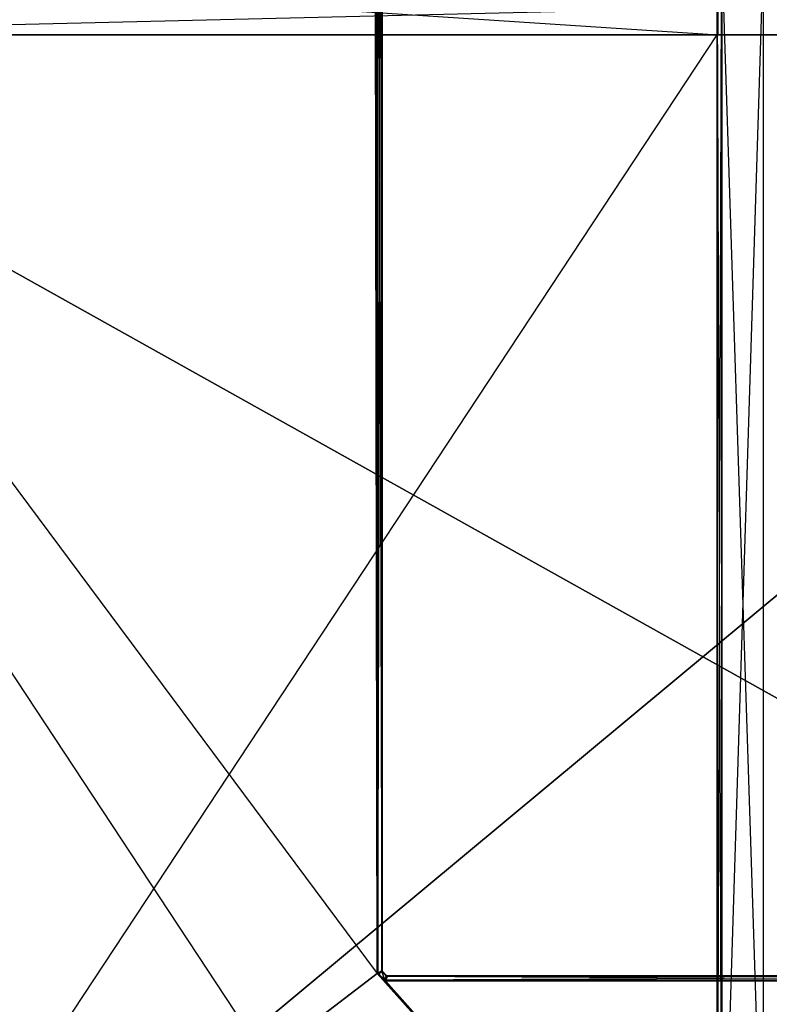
# Model space of a CAD drawing. Extents: x 0 to 0.8, y -0.501 to 0.
# Tile 43 of 111: x 0.161 to 0.323, y -0.326 to -0.114. Entities that reach past the tile are written whole.
import ezdxf

# ---------------------------------------------------------------- set-up
doc = ezdxf.new("R2010")
doc.units = 0
for name, color, linetype in [('L10_DRAWERBOXO_6___REPLACEMTFOR', 7, 'CONTINUOUS'), ('L14_DRAWERBOXO_2___REPLACEMTFOR', 7, 'CONTINUOUS'), ('L23_DRAWERBOXU_3___REPLACEMTFOR', 7, 'CONTINUOUS'), ('L24_DRAWERBOXU_2___REPLACEMTFOR', 7, 'CONTINUOUS'), ('L30_KORPUS2_5___REPLACEMTFOREMP', 7, 'CONTINUOUS'), ('L39_KORPUS1_0___REPLACEMTFOREMP', 7, 'CONTINUOUS'), ('L3_ABDECKPL_0___REPLACEMTFOREMP', 7, 'CONTINUOUS'), ('L8_DRAWERBOXO_8___REPLACEMTFORE', 7, 'CONTINUOUS')]:
    doc.layers.add(name, color=color, linetype=linetype)

msp = doc.modelspace()

# ---------------------------------------------------------------- linework, layer by layer
at = {"layer": 'L10_DRAWERBOXO_6___REPLACEMTFOR', "color": 250}
for points, invisible_edges in [([(0.311742, -0.11701, 0.462567), (0.068985, -0.101038, 0.462567), (0.068985, -0.11701, 0.462567), (0.311742, -0.11701, 0.462567)], 13), ([(0.068985, -0.101038, 0.462567), (0.311742, -0.11701, 0.462567), (0.311742, -0.101038, 0.462567), (0.068985, -0.101038, 0.462567)], 14), ([(0.311742, -0.101038, 0.378577), (0.068985, -0.11701, 0.378577), (0.068985, -0.101038, 0.378577), (0.311742, -0.101038, 0.378577)], 13), ([(0.068985, -0.11701, 0.378577), (0.311742, -0.101038, 0.378577), (0.311742, -0.11701, 0.378577), (0.068985, -0.11701, 0.378577)], 14), ([(0.311742, -0.101038, 0.378577), (0.311742, -0.11701, 0.462567), (0.311742, -0.11701, 0.378577), (0.311742, -0.101038, 0.378577)], 13), ([(0.311742, -0.11701, 0.462567), (0.311742, -0.101038, 0.378577), (0.311742, -0.101038, 0.462567), (0.311742, -0.11701, 0.462567)], 14), ([(0.311742, -0.11701, 0.462567), (0.068985, -0.11701, 0.378577), (0.311742, -0.11701, 0.378577), (0.311742, -0.11701, 0.462567)], 13), ([(0.068985, -0.11701, 0.378577), (0.311742, -0.11701, 0.462567), (0.068985, -0.11701, 0.462567), (0.068985, -0.11701, 0.378577)], 14)]:
    msp.add_3dface(points, dxfattribs=dict(at, invisible_edges=invisible_edges))
at = {"layer": 'L14_DRAWERBOXO_2___REPLACEMTFOR', "color": 250}
for points, invisible_edges in [([(0.311531, -0.117001, 0.378577), (0.068985, -0.484537, 0.378577), (0.068985, -0.117001, 0.378577), (0.311531, -0.117001, 0.378577)], 13), ([(0.068985, -0.484537, 0.378577), (0.311531, -0.117001, 0.378577), (0.311531, -0.484537, 0.378577), (0.068985, -0.484537, 0.378577)], 14), ([(0.311531, -0.484537, 0.394575), (0.068985, -0.117001, 0.394575), (0.068985, -0.484537, 0.394575), (0.311531, -0.484537, 0.394575)], 13), ([(0.068985, -0.117001, 0.394575), (0.311531, -0.484537, 0.394575), (0.311531, -0.117001, 0.394575), (0.068985, -0.117001, 0.394575)], 14), ([(0.068985, -0.117001, 0.378577), (0.311531, -0.117001, 0.394575), (0.311531, -0.117001, 0.378577), (0.068985, -0.117001, 0.378577)], 13), ([(0.311531, -0.117001, 0.394575), (0.068985, -0.117001, 0.378577), (0.068985, -0.117001, 0.394575), (0.311531, -0.117001, 0.394575)], 14), ([(0.311531, -0.117001, 0.378577), (0.311531, -0.484537, 0.394575), (0.311531, -0.484537, 0.378577), (0.311531, -0.117001, 0.378577)], 13), ([(0.311531, -0.484537, 0.394575), (0.311531, -0.117001, 0.378577), (0.311531, -0.117001, 0.394575), (0.311531, -0.484537, 0.394575)], 14)]:
    msp.add_3dface(points, dxfattribs=dict(at, invisible_edges=invisible_edges))
at = {"layer": 'L23_DRAWERBOXU_3___REPLACEMTFOR', "color": 250}
for points, invisible_edges in [([(0.068985, -0.117001, 0.116054), (0.7263, -0.117001, 0.100056), (0.068985, -0.117001, 0.100056), (0.068985, -0.117001, 0.116054)], 13), ([(0.7263, -0.117001, 0.100056), (0.068985, -0.117001, 0.116054), (0.7263, -0.117001, 0.116054), (0.7263, -0.117001, 0.100056)], 14), ([(0.7263, -0.484537, 0.116054), (0.068985, -0.117001, 0.116054), (0.068985, -0.484537, 0.116054), (0.7263, -0.484537, 0.116054)], 13), ([(0.068985, -0.117001, 0.116054), (0.7263, -0.484537, 0.116054), (0.7263, -0.117001, 0.116054), (0.068985, -0.117001, 0.116054)], 14), ([(0.068985, -0.117001, 0.100056), (0.7263, -0.484537, 0.100056), (0.068985, -0.484537, 0.100056), (0.068985, -0.117001, 0.100056)], 13), ([(0.7263, -0.484537, 0.100056), (0.068985, -0.117001, 0.100056), (0.7263, -0.117001, 0.100056), (0.7263, -0.484537, 0.100056)], 14)]:
    msp.add_3dface(points, dxfattribs=dict(at, invisible_edges=invisible_edges))
at = {"layer": 'L24_DRAWERBOXU_2___REPLACEMTFOR', "color": 250}
for points, invisible_edges in [([(0.7263, -0.11701, 0.235041), (0.068985, -0.101038, 0.235041), (0.068985, -0.11701, 0.235041), (0.7263, -0.11701, 0.235041)], 13), ([(0.068985, -0.101038, 0.235041), (0.7263, -0.11701, 0.235041), (0.7263, -0.101038, 0.235041), (0.068985, -0.101038, 0.235041)], 14), ([(0.7263, -0.101038, 0.100056), (0.068985, -0.11701, 0.100056), (0.068985, -0.101038, 0.100056), (0.7263, -0.101038, 0.100056)], 13), ([(0.068985, -0.11701, 0.100056), (0.7263, -0.101038, 0.100056), (0.7263, -0.11701, 0.100056), (0.068985, -0.11701, 0.100056)], 14), ([(0.7263, -0.11701, 0.100056), (0.068985, -0.11701, 0.235041), (0.068985, -0.11701, 0.100056), (0.7263, -0.11701, 0.100056)], 13), ([(0.068985, -0.11701, 0.235041), (0.7263, -0.11701, 0.100056), (0.7263, -0.11701, 0.235041), (0.068985, -0.11701, 0.235041)], 14)]:
    msp.add_3dface(points, dxfattribs=dict(at, invisible_edges=invisible_edges))
at = {"layer": 'L30_KORPUS2_5___REPLACEMTFOREMP', "color": 250}
for points, invisible_edges in [([(0.523741, -0.071707, 0.006866), (0.032383, -0.480549, 0.006866), (0.032383, -0.071707, 0.006866), (0.523741, -0.071707, 0.006866)], 13), ([(0.032383, -0.480549, 0.006866), (0.523741, -0.071707, 0.006866), (0.523741, -0.480549, 0.006866), (0.032383, -0.480549, 0.006866)], 14), ([(0.032383, -0.480549, 0.024322), (0.523741, -0.071707, 0.024322), (0.032383, -0.071707, 0.024322), (0.032383, -0.480549, 0.024322)], 13), ([(0.523741, -0.071707, 0.024322), (0.032383, -0.480549, 0.024322), (0.523741, -0.480549, 0.024322), (0.523741, -0.071707, 0.024322)], 14)]:
    msp.add_3dface(points, dxfattribs=dict(at, invisible_edges=invisible_edges))
at = {"layer": 'L39_KORPUS1_0___REPLACEMTFOREMP', "color": 8}
for points, invisible_edges in [([(0.797088, -0.003856), (0.1, -0.500668), (0.1, -0.003856), (0.797088, -0.003856)], 13), ([(0.1, -0.500668), (0.797088, -0.003856), (0.797091, -0.500668), (0.1, -0.500668)], 10), ([(0.1, -0.500666, 0.00769), (0.797088, -0.003857, 0.00769), (0.1, -0.003857, 0.00769), (0.1, -0.500666, 0.00769)], 13), ([(0.797088, -0.003857, 0.00769), (0.1, -0.500666, 0.00769), (0.797091, -0.500666, 0.00769), (0.797088, -0.003857, 0.00769)], 10)]:
    msp.add_3dface(points, dxfattribs=dict(at, invisible_edges=invisible_edges))
at = {"layer": 'L3_ABDECKPL_0___REPLACEMTFOREMP', "color": 39}
for points, invisible_edges in [([(0.001665, -0.00109, 0.603216), (0.001616, -0.499638, 0.603216), (0.23835, -0.319009, 0.603216), (0.001665, -0.00109, 0.603216)], 13), ([(0.001616, -0.499635, 0.591216), (0.001665, -0.001093, 0.591216), (0.238347, -0.31901, 0.591216), (0.001616, -0.499635, 0.591216)], 13), ([(0.001665, -0.00109, 0.603216), (0.23835, -0.319009, 0.603216), (0.237765, -0.00109, 0.603216), (0.001665, -0.00109, 0.603216)], 13), ([(0.238347, -0.31901, 0.591216), (0.001665, -0.001093, 0.591216), (0.237765, -0.001093, 0.591216), (0.238347, -0.31901, 0.591216)], 13), ([(0.237765, -0.00109, 0.603216), (0.23835, -0.319009, 0.603216), (0.237989, -0.00109, 0.603216), (0.237765, -0.00109, 0.603216)], 10), ([(0.238347, -0.31901, 0.591216), (0.237765, -0.001093, 0.591216), (0.237988, -0.001093, 0.591216), (0.238347, -0.31901, 0.591216)], 10), ([(0.238347, -0.31901, 0.591216), (0.237988, -0.001093, 0.591216), (0.238047, -0.001152, 0.591216), (0.238347, -0.31901, 0.591216)], 13), ([(0.237989, -0.00109, 0.603216), (0.23835, -0.319009, 0.603216), (0.238049, -0.00115, 0.603216), (0.237989, -0.00109, 0.603216)], 13), ([(0.238347, -0.31901, 0.591216), (0.238047, -0.001152, 0.591216), (0.238292, -0.001397, 0.591216), (0.238347, -0.31901, 0.591216)], 14), ([(0.238049, -0.00115, 0.603216), (0.23835, -0.319009, 0.603216), (0.238295, -0.001395, 0.603216), (0.238049, -0.00115, 0.603216)], 14), ([(0.238347, -0.31901, 0.591216), (0.238292, -0.001397, 0.591216), (0.238347, -0.001452, 0.591216), (0.238347, -0.31901, 0.591216)], 15), ([(0.23835, -0.319009, 0.603216), (0.23835, -0.001451, 0.603216), (0.238295, -0.001395, 0.603216), (0.23835, -0.319009, 0.603216)], 15), ([(0.238347, -0.31901, 0.591216), (0.238347, -0.001452, 0.591216), (0.238347, -0.001681, 0.591216), (0.238347, -0.31901, 0.591216)], 15), ([(0.238347, -0.31901, 0.591216), (0.238347, -0.001681, 0.591216), (0.238347, -0.318759, 0.591216), (0.238347, -0.31901, 0.591216)], 15), ([(0.238441, -0.001681, 0.591216), (0.238347, -0.318759, 0.591216), (0.238347, -0.001681, 0.591216), (0.238441, -0.001681, 0.591216)], 13), ([(0.238347, -0.318759, 0.591216), (0.238441, -0.001681, 0.591216), (0.238441, -0.318759, 0.591216), (0.238347, -0.318759, 0.591216)], 14), ([(0.23835, -0.001451, 0.603216), (0.23835, -0.319009, 0.603216), (0.23835, -0.318759, 0.603216), (0.23835, -0.001451, 0.603216)], 14), ([(0.23835, -0.001451, 0.603216), (0.23835, -0.318759, 0.603216), (0.23835, -0.001681, 0.603216), (0.23835, -0.001451, 0.603216)], 15), ([(0.238441, -0.318759, 0.603216), (0.23835, -0.001681, 0.603216), (0.23835, -0.318759, 0.603216), (0.238441, -0.318759, 0.603216)], 13), ([(0.23835, -0.001681, 0.603216), (0.238441, -0.318759, 0.603216), (0.238441, -0.001681, 0.603216), (0.23835, -0.001681, 0.603216)], 14), ([(0.238511, -0.001652, 0.591287), (0.238441, -0.318759, 0.591216), (0.238441, -0.001681, 0.591216), (0.238511, -0.001652, 0.591287)], 13), ([(0.238441, -0.318759, 0.591216), (0.238511, -0.001652, 0.591287), (0.238511, -0.31873, 0.591287), (0.238441, -0.318759, 0.591216)], 14), ([(0.238441, -0.001681, 0.603216), (0.238501, -0.318734, 0.603156), (0.238501, -0.001656, 0.603156), (0.238441, -0.001681, 0.603216)], 14), ([(0.238501, -0.318734, 0.603156), (0.238441, -0.001681, 0.603216), (0.238441, -0.318759, 0.603216), (0.238501, -0.318734, 0.603156)], 13), ([(0.238501, -0.001656, 0.603156), (0.239332, -0.31839, 0.602325), (0.239332, -0.001312, 0.602325), (0.238501, -0.001656, 0.603156)], 14), ([(0.239332, -0.31839, 0.602325), (0.238501, -0.001656, 0.603156), (0.238501, -0.318734, 0.603156), (0.239332, -0.31839, 0.602325)], 13), ([(0.23934, -0.001309, 0.592115), (0.238511, -0.31873, 0.591287), (0.238511, -0.001652, 0.591287), (0.23934, -0.001309, 0.592115)], 13), ([(0.238511, -0.31873, 0.591287), (0.23934, -0.001309, 0.592115), (0.23934, -0.318387, 0.592115), (0.238511, -0.31873, 0.591287)], 14), ([(0.239332, -0.001312, 0.602325), (0.239441, -0.318345, 0.602216), (0.239441, -0.001267, 0.602216), (0.239332, -0.001312, 0.602325)], 14), ([(0.239441, -0.318345, 0.602216), (0.239332, -0.001312, 0.602325), (0.239332, -0.31839, 0.602325), (0.239441, -0.318345, 0.602216)], 13), ([(0.239441, -0.001267, 0.592216), (0.23934, -0.318387, 0.592115), (0.23934, -0.001309, 0.592115), (0.239441, -0.001267, 0.592216)], 13), ([(0.23934, -0.318387, 0.592115), (0.239441, -0.001267, 0.592216), (0.239441, -0.318345, 0.592216), (0.23934, -0.318387, 0.592115)], 14), ([(0.239441, -0.318345, 0.602038), (0.239441, -0.001267, 0.602216), (0.239441, -0.318345, 0.602216), (0.239441, -0.318345, 0.602038)], 13), ([(0.239441, -0.001267, 0.602216), (0.239441, -0.318345, 0.602038), (0.239441, -0.001267, 0.602038), (0.239441, -0.001267, 0.602216)], 14), ([(0.239441, -0.318345, 0.592354), (0.239441, -0.001267, 0.602038), (0.239441, -0.318345, 0.602038), (0.239441, -0.318345, 0.592354)], 13), ([(0.239441, -0.001267, 0.602038), (0.239441, -0.318345, 0.592354), (0.239441, -0.001267, 0.592354), (0.239441, -0.001267, 0.602038)], 14), ([(0.239441, -0.318345, 0.592216), (0.239441, -0.001267, 0.592354), (0.239441, -0.318345, 0.592354), (0.239441, -0.318345, 0.592216)], 13), ([(0.239441, -0.001267, 0.592354), (0.239441, -0.318345, 0.592216), (0.239441, -0.001267, 0.592216), (0.239441, -0.001267, 0.592354)], 14), ([(0.23835, -0.319009, 0.603216), (0.001616, -0.499638, 0.603216), (0.4, -0.499638, 0.603216), (0.23835, -0.319009, 0.603216)], 10), ([(0.001616, -0.499635, 0.591216), (0.238347, -0.31901, 0.591216), (0.4, -0.499635, 0.591216), (0.001616, -0.499635, 0.591216)], 10), ([(0.238441, -0.318759, 0.591216), (0.238347, -0.31901, 0.591216), (0.238347, -0.318759, 0.591216), (0.238441, -0.318759, 0.591216)], 13), ([(0.238347, -0.31901, 0.591216), (0.238441, -0.318759, 0.591216), (0.238441, -0.318972, 0.591216), (0.238347, -0.31901, 0.591216)], 14), ([(0.238441, -0.318972, 0.591216), (0.238537, -0.3192, 0.591216), (0.238347, -0.31901, 0.591216), (0.238441, -0.318972, 0.591216)], 13), ([(0.4, -0.499635, 0.591216), (0.238347, -0.31901, 0.591216), (0.238537, -0.3192, 0.591216), (0.4, -0.499635, 0.591216)], 15), ([(0.238441, -0.318972, 0.603216), (0.23835, -0.318759, 0.603216), (0.23835, -0.319009, 0.603216), (0.238441, -0.318972, 0.603216)], 13), ([(0.23835, -0.318759, 0.603216), (0.238441, -0.318972, 0.603216), (0.238441, -0.318759, 0.603216), (0.23835, -0.318759, 0.603216)], 14), ([(0.238539, -0.319198, 0.603216), (0.238441, -0.318972, 0.603216), (0.23835, -0.319009, 0.603216), (0.238539, -0.319198, 0.603216)], 13), ([(0.23835, -0.319009, 0.603216), (0.4, -0.499638, 0.603216), (0.238539, -0.319198, 0.603216), (0.23835, -0.319009, 0.603216)], 15), ([(0.238511, -0.31873, 0.591287), (0.238441, -0.318972, 0.591216), (0.238441, -0.318759, 0.591216), (0.238511, -0.31873, 0.591287)], 13), ([(0.238441, -0.318972, 0.591216), (0.238511, -0.31873, 0.591287), (0.238511, -0.318943, 0.591287), (0.238441, -0.318972, 0.591216)], 14), ([(0.238441, -0.318759, 0.603216), (0.238501, -0.318947, 0.603156), (0.238501, -0.318734, 0.603156), (0.238441, -0.318759, 0.603216)], 14), ([(0.238501, -0.318947, 0.603156), (0.238441, -0.318759, 0.603216), (0.238441, -0.318972, 0.603216), (0.238501, -0.318947, 0.603156)], 13), ([(0.238511, -0.318943, 0.591287), (0.238603, -0.319134, 0.591216), (0.238441, -0.318972, 0.591216), (0.238511, -0.318943, 0.591287)], 13), ([(0.238603, -0.319134, 0.603216), (0.238501, -0.318947, 0.603156), (0.238441, -0.318972, 0.603216), (0.238603, -0.319134, 0.603216)], 13), ([(0.238441, -0.318972, 0.603216), (0.238539, -0.319198, 0.603216), (0.238603, -0.319134, 0.603216), (0.238441, -0.318972, 0.603216)], 14), ([(0.238537, -0.3192, 0.591216), (0.238441, -0.318972, 0.591216), (0.238603, -0.319134, 0.591216), (0.238537, -0.3192, 0.591216)], 14), ([(0.238501, -0.318734, 0.603156), (0.239332, -0.318602, 0.602325), (0.239332, -0.31839, 0.602325), (0.238501, -0.318734, 0.603156)], 14), ([(0.23866, -0.319106, 0.603156), (0.239332, -0.318602, 0.602325), (0.238501, -0.318947, 0.603156), (0.23866, -0.319106, 0.603156)], 13), ([(0.239332, -0.318602, 0.602325), (0.238501, -0.318734, 0.603156), (0.238501, -0.318947, 0.603156), (0.239332, -0.318602, 0.602325)], 13), ([(0.238501, -0.318947, 0.603156), (0.238603, -0.319134, 0.603216), (0.23866, -0.319106, 0.603156), (0.238501, -0.318947, 0.603156)], 14), ([(0.23934, -0.318387, 0.592115), (0.238511, -0.318943, 0.591287), (0.238511, -0.31873, 0.591287), (0.23934, -0.318387, 0.592115)], 13), ([(0.238511, -0.318943, 0.591287), (0.23934, -0.318387, 0.592115), (0.23934, -0.318599, 0.592115), (0.238511, -0.318943, 0.591287)], 14), ([(0.23934, -0.318599, 0.592115), (0.238669, -0.319101, 0.591287), (0.238511, -0.318943, 0.591287), (0.23934, -0.318599, 0.592115)], 13), ([(0.238603, -0.319134, 0.591216), (0.238511, -0.318943, 0.591287), (0.238669, -0.319101, 0.591287), (0.238603, -0.319134, 0.591216)], 14), ([(0.238603, -0.319134, 0.591216), (0.239797, -0.320459, 0.591216), (0.238537, -0.3192, 0.591216), (0.238603, -0.319134, 0.591216)], 13), ([(0.4, -0.499635, 0.591216), (0.238537, -0.3192, 0.591216), (0.239797, -0.320459, 0.591216), (0.4, -0.499635, 0.591216)], 15), ([(0.239799, -0.320457, 0.603216), (0.238603, -0.319134, 0.603216), (0.238539, -0.319198, 0.603216), (0.239799, -0.320457, 0.603216)], 13), ([(0.238539, -0.319198, 0.603216), (0.4, -0.499638, 0.603216), (0.239799, -0.320457, 0.603216), (0.238539, -0.319198, 0.603216)], 15), ([(0.238669, -0.319101, 0.591287), (0.239863, -0.320393, 0.591216), (0.238603, -0.319134, 0.591216), (0.238669, -0.319101, 0.591287)], 13), ([(0.239863, -0.320393, 0.603216), (0.23866, -0.319106, 0.603156), (0.238603, -0.319134, 0.603216), (0.239863, -0.320393, 0.603216)], 13), ([(0.238603, -0.319134, 0.603216), (0.239799, -0.320457, 0.603216), (0.239863, -0.320393, 0.603216), (0.238603, -0.319134, 0.603216)], 14), ([(0.239797, -0.320459, 0.591216), (0.238603, -0.319134, 0.591216), (0.239863, -0.320393, 0.591216), (0.239797, -0.320459, 0.591216)], 14), ([(0.239332, -0.318602, 0.602325), (0.23866, -0.319106, 0.603156), (0.239441, -0.318712, 0.602325), (0.239332, -0.318602, 0.602325)], 14), ([(0.239891, -0.320337, 0.603156), (0.239441, -0.318712, 0.602325), (0.23866, -0.319106, 0.603156), (0.239891, -0.320337, 0.603156)], 13), ([(0.23866, -0.319106, 0.603156), (0.239863, -0.320393, 0.603216), (0.239891, -0.320337, 0.603156), (0.23866, -0.319106, 0.603156)], 14), ([(0.238669, -0.319101, 0.591287), (0.23934, -0.318599, 0.592115), (0.239448, -0.318708, 0.592115), (0.238669, -0.319101, 0.591287)], 14), ([(0.239448, -0.318708, 0.592115), (0.239896, -0.320327, 0.591287), (0.238669, -0.319101, 0.591287), (0.239448, -0.318708, 0.592115)], 13), ([(0.239863, -0.320393, 0.591216), (0.238669, -0.319101, 0.591287), (0.239896, -0.320327, 0.591287), (0.239863, -0.320393, 0.591216)], 14), ([(0.239332, -0.31839, 0.602325), (0.239441, -0.318558, 0.602216), (0.239441, -0.318345, 0.602216), (0.239332, -0.31839, 0.602325)], 14), ([(0.239441, -0.318558, 0.602216), (0.239332, -0.31839, 0.602325), (0.239332, -0.318602, 0.602325), (0.239441, -0.318558, 0.602216)], 13), ([(0.239441, -0.318712, 0.602325), (0.239441, -0.318558, 0.602216), (0.239332, -0.318602, 0.602325), (0.239441, -0.318712, 0.602325)], 13), ([(0.239441, -0.318345, 0.592216), (0.23934, -0.318599, 0.592115), (0.23934, -0.318387, 0.592115), (0.239441, -0.318345, 0.592216)], 13), ([(0.23934, -0.318599, 0.592115), (0.239441, -0.318345, 0.592216), (0.239441, -0.318558, 0.592216), (0.23934, -0.318599, 0.592115)], 14), ([(0.239441, -0.318558, 0.592216), (0.239448, -0.318708, 0.592115), (0.23934, -0.318599, 0.592115), (0.239441, -0.318558, 0.592216)], 13), ([(0.239441, -0.318558, 0.602038), (0.239441, -0.318345, 0.602216), (0.239441, -0.318558, 0.602216), (0.239441, -0.318558, 0.602038)], 13), ([(0.239441, -0.318345, 0.602216), (0.239441, -0.318558, 0.602038), (0.239441, -0.318345, 0.602038), (0.239441, -0.318345, 0.602216)], 14), ([(0.239441, -0.318558, 0.592354), (0.239441, -0.318345, 0.602038), (0.239441, -0.318558, 0.602038), (0.239441, -0.318558, 0.592354)], 13), ([(0.239441, -0.318345, 0.602038), (0.239441, -0.318558, 0.592354), (0.239441, -0.318345, 0.592354), (0.239441, -0.318345, 0.602038)], 14), ([(0.239441, -0.318558, 0.592216), (0.239441, -0.318345, 0.592354), (0.239441, -0.318558, 0.592354), (0.239441, -0.318558, 0.592216)], 13), ([(0.239441, -0.318345, 0.592354), (0.239441, -0.318558, 0.592216), (0.239441, -0.318345, 0.592216), (0.239441, -0.318345, 0.592354)], 14), ([(0.239441, -0.318558, 0.592216), (0.239543, -0.31866, 0.592354), (0.239543, -0.31866, 0.592216), (0.239441, -0.318558, 0.592216)], 13), ([(0.239543, -0.31866, 0.592354), (0.239441, -0.318558, 0.592216), (0.239441, -0.318558, 0.592354), (0.239543, -0.31866, 0.592354)], 14), ([(0.239448, -0.318708, 0.592115), (0.239441, -0.318558, 0.592216), (0.239543, -0.31866, 0.592216), (0.239448, -0.318708, 0.592115)], 14), ([(0.239441, -0.318558, 0.602216), (0.239441, -0.318712, 0.602325), (0.239543, -0.31866, 0.602216), (0.239441, -0.318558, 0.602216)], 14), ([(0.239441, -0.318558, 0.602038), (0.239543, -0.31866, 0.602216), (0.239543, -0.31866, 0.602038), (0.239441, -0.318558, 0.602038)], 13), ([(0.239543, -0.31866, 0.602216), (0.239441, -0.318558, 0.602038), (0.239441, -0.318558, 0.602216), (0.239543, -0.31866, 0.602216)], 14), ([(0.239441, -0.318558, 0.592354), (0.239543, -0.31866, 0.602038), (0.239543, -0.31866, 0.592354), (0.239441, -0.318558, 0.592354)], 13), ([(0.239543, -0.31866, 0.602038), (0.239441, -0.318558, 0.592354), (0.239441, -0.318558, 0.602038), (0.239543, -0.31866, 0.602038)], 14), ([(0.240286, -0.319556, 0.602325), (0.239543, -0.31866, 0.602216), (0.239441, -0.318712, 0.602325), (0.240286, -0.319556, 0.602325)], 13), ([(0.239441, -0.318712, 0.602325), (0.239891, -0.320337, 0.603156), (0.240286, -0.319556, 0.602325), (0.239441, -0.318712, 0.602325)], 14), ([(0.239543, -0.31866, 0.592216), (0.24029, -0.319549, 0.592115), (0.239448, -0.318708, 0.592115), (0.239543, -0.31866, 0.592216)], 13), ([(0.239896, -0.320327, 0.591287), (0.239448, -0.318708, 0.592115), (0.24029, -0.319549, 0.592115), (0.239896, -0.320327, 0.591287)], 14), ([(0.239543, -0.31866, 0.602216), (0.240286, -0.319556, 0.602325), (0.240338, -0.319454, 0.602216), (0.239543, -0.31866, 0.602216)], 14), ([(0.24029, -0.319549, 0.592115), (0.239543, -0.31866, 0.592216), (0.240338, -0.319454, 0.592216), (0.24029, -0.319549, 0.592115)], 14), ([(0.239543, -0.31866, 0.592216), (0.240338, -0.319454, 0.592354), (0.240338, -0.319454, 0.592216), (0.239543, -0.31866, 0.592216)], 13), ([(0.240338, -0.319454, 0.592354), (0.239543, -0.31866, 0.592216), (0.239543, -0.31866, 0.592354), (0.240338, -0.319454, 0.592354)], 14), ([(0.239543, -0.31866, 0.602038), (0.240338, -0.319454, 0.602216), (0.240338, -0.319454, 0.602038), (0.239543, -0.31866, 0.602038)], 13), ([(0.240338, -0.319454, 0.602216), (0.239543, -0.31866, 0.602038), (0.239543, -0.31866, 0.602216), (0.240338, -0.319454, 0.602216)], 14), ([(0.239543, -0.31866, 0.592354), (0.240338, -0.319454, 0.602038), (0.240338, -0.319454, 0.592354), (0.239543, -0.31866, 0.592354)], 13), ([(0.240338, -0.319454, 0.602038), (0.239543, -0.31866, 0.592354), (0.239543, -0.31866, 0.602038), (0.240338, -0.319454, 0.602038)], 14), ([(0.240051, -0.320496, 0.603156), (0.240286, -0.319556, 0.602325), (0.239891, -0.320337, 0.603156), (0.240051, -0.320496, 0.603156)], 13), ([(0.24029, -0.319549, 0.592115), (0.240056, -0.320486, 0.591287), (0.239896, -0.320327, 0.591287), (0.24029, -0.319549, 0.592115)], 13), ([(0.240286, -0.319556, 0.602325), (0.240051, -0.320496, 0.603156), (0.240396, -0.319665, 0.602325), (0.240286, -0.319556, 0.602325)], 14), ([(0.240217, -0.320496, 0.603156), (0.240396, -0.319665, 0.602325), (0.240051, -0.320496, 0.603156), (0.240217, -0.320496, 0.603156)], 14), ([(0.240056, -0.320486, 0.591287), (0.24029, -0.319549, 0.592115), (0.240399, -0.319658, 0.592115), (0.240056, -0.320486, 0.591287)], 14), ([(0.240399, -0.319658, 0.592115), (0.240221, -0.320486, 0.591287), (0.240056, -0.320486, 0.591287), (0.240399, -0.319658, 0.592115)], 13), ([(0.240396, -0.319665, 0.602325), (0.240217, -0.320496, 0.603156), (0.240561, -0.319665, 0.602325), (0.240396, -0.319665, 0.602325)], 13), ([(0.240217, -0.320496, 0.603156), (0.4, -0.319665, 0.602325), (0.240561, -0.319665, 0.602325), (0.240217, -0.320496, 0.603156)], 13), ([(0.4, -0.319665, 0.602325), (0.240217, -0.320496, 0.603156), (0.4, -0.320496, 0.603156), (0.4, -0.319665, 0.602325)], 14), ([(0.240221, -0.320486, 0.591287), (0.240399, -0.319658, 0.592115), (0.240564, -0.319658, 0.592115), (0.240221, -0.320486, 0.591287)], 14), ([(0.240564, -0.319658, 0.592115), (0.4, -0.320486, 0.591287), (0.240221, -0.320486, 0.591287), (0.240564, -0.319658, 0.592115)], 13), ([(0.240396, -0.319665, 0.602325), (0.240338, -0.319454, 0.602216), (0.240286, -0.319556, 0.602325), (0.240396, -0.319665, 0.602325)], 13), ([(0.240338, -0.319454, 0.592216), (0.240399, -0.319658, 0.592115), (0.24029, -0.319549, 0.592115), (0.240338, -0.319454, 0.592216)], 13), ([(0.240338, -0.319454, 0.602216), (0.240396, -0.319665, 0.602325), (0.240441, -0.319557, 0.602216), (0.240338, -0.319454, 0.602216)], 14), ([(0.240399, -0.319658, 0.592115), (0.240338, -0.319454, 0.592216), (0.240441, -0.319557, 0.592216), (0.240399, -0.319658, 0.592115)], 14), ([(0.240338, -0.319454, 0.592216), (0.240441, -0.319557, 0.592354), (0.240441, -0.319557, 0.592216), (0.240338, -0.319454, 0.592216)], 13), ([(0.240441, -0.319557, 0.592354), (0.240338, -0.319454, 0.592216), (0.240338, -0.319454, 0.592354), (0.240441, -0.319557, 0.592354)], 14), ([(0.240338, -0.319454, 0.602038), (0.240441, -0.319557, 0.602216), (0.240441, -0.319557, 0.602038), (0.240338, -0.319454, 0.602038)], 13), ([(0.240441, -0.319557, 0.602216), (0.240338, -0.319454, 0.602038), (0.240338, -0.319454, 0.602216), (0.240441, -0.319557, 0.602216)], 14), ([(0.240338, -0.319454, 0.592354), (0.240441, -0.319557, 0.602038), (0.240441, -0.319557, 0.592354), (0.240338, -0.319454, 0.592354)], 13), ([(0.240441, -0.319557, 0.602038), (0.240338, -0.319454, 0.592354), (0.240338, -0.319454, 0.602038), (0.240441, -0.319557, 0.602038)], 14), ([(0.240396, -0.319665, 0.602325), (0.240606, -0.319557, 0.602216), (0.240441, -0.319557, 0.602216), (0.240396, -0.319665, 0.602325)], 13), ([(0.240606, -0.319557, 0.602216), (0.240396, -0.319665, 0.602325), (0.240561, -0.319665, 0.602325), (0.240606, -0.319557, 0.602216)], 14), ([(0.240441, -0.319557, 0.592216), (0.240564, -0.319658, 0.592115), (0.240399, -0.319658, 0.592115), (0.240441, -0.319557, 0.592216)], 13), ([(0.240441, -0.319557, 0.602216), (0.240606, -0.319557, 0.602038), (0.240441, -0.319557, 0.602038), (0.240441, -0.319557, 0.602216)], 13), ([(0.240606, -0.319557, 0.602038), (0.240441, -0.319557, 0.602216), (0.240606, -0.319557, 0.602216), (0.240606, -0.319557, 0.602038)], 14), ([(0.240441, -0.319557, 0.602038), (0.240606, -0.319557, 0.592354), (0.240441, -0.319557, 0.592354), (0.240441, -0.319557, 0.602038)], 13), ([(0.240606, -0.319557, 0.592354), (0.240441, -0.319557, 0.602038), (0.240606, -0.319557, 0.602038), (0.240606, -0.319557, 0.592354)], 14), ([(0.240441, -0.319557, 0.592354), (0.240606, -0.319557, 0.592216), (0.240441, -0.319557, 0.592216), (0.240441, -0.319557, 0.592354)], 13), ([(0.240606, -0.319557, 0.592216), (0.240441, -0.319557, 0.592354), (0.240606, -0.319557, 0.592354), (0.240606, -0.319557, 0.592216)], 14), ([(0.240564, -0.319658, 0.592115), (0.240441, -0.319557, 0.592216), (0.240606, -0.319557, 0.592216), (0.240564, -0.319658, 0.592115)], 14), ([(0.240561, -0.319665, 0.602325), (0.4, -0.319557, 0.602216), (0.240606, -0.319557, 0.602216), (0.240561, -0.319665, 0.602325)], 13), ([(0.4, -0.319557, 0.602216), (0.240561, -0.319665, 0.602325), (0.4, -0.319665, 0.602325), (0.4, -0.319557, 0.602216)], 14), ([(0.240606, -0.319557, 0.592216), (0.4, -0.319658, 0.592115), (0.240564, -0.319658, 0.592115), (0.240606, -0.319557, 0.592216)], 13), ([(0.4, -0.320486, 0.591287), (0.240564, -0.319658, 0.592115), (0.4, -0.319658, 0.592115), (0.4, -0.320486, 0.591287)], 14), ([(0.240606, -0.319557, 0.602216), (0.4, -0.319557, 0.602038), (0.240606, -0.319557, 0.602038), (0.240606, -0.319557, 0.602216)], 13), ([(0.4, -0.319557, 0.602038), (0.240606, -0.319557, 0.602216), (0.4, -0.319557, 0.602216), (0.4, -0.319557, 0.602038)], 14), ([(0.240606, -0.319557, 0.602038), (0.4, -0.319557, 0.592354), (0.240606, -0.319557, 0.592354), (0.240606, -0.319557, 0.602038)], 13), ([(0.4, -0.319557, 0.592354), (0.240606, -0.319557, 0.602038), (0.4, -0.319557, 0.602038), (0.4, -0.319557, 0.592354)], 14), ([(0.240606, -0.319557, 0.592354), (0.4, -0.319557, 0.592216), (0.240606, -0.319557, 0.592216), (0.240606, -0.319557, 0.592354)], 13), ([(0.4, -0.319557, 0.592216), (0.240606, -0.319557, 0.592354), (0.4, -0.319557, 0.592354), (0.4, -0.319557, 0.592216)], 14), ([(0.4, -0.319658, 0.592115), (0.240606, -0.319557, 0.592216), (0.4, -0.319557, 0.592216), (0.4, -0.319658, 0.592115)], 14), ([(0.239863, -0.320393, 0.591216), (0.239988, -0.32065, 0.591216), (0.239797, -0.320459, 0.591216), (0.239863, -0.320393, 0.591216)], 13), ([(0.4, -0.499635, 0.591216), (0.239797, -0.320459, 0.591216), (0.239988, -0.32065, 0.591216), (0.4, -0.499635, 0.591216)], 11), ([(0.239989, -0.320647, 0.603216), (0.239863, -0.320393, 0.603216), (0.239799, -0.320457, 0.603216), (0.239989, -0.320647, 0.603216)], 13), ([(0.239799, -0.320457, 0.603216), (0.4, -0.499638, 0.603216), (0.239989, -0.320647, 0.603216), (0.239799, -0.320457, 0.603216)], 15), ([(0.239896, -0.320327, 0.591287), (0.240026, -0.320557, 0.591216), (0.239863, -0.320393, 0.591216), (0.239896, -0.320327, 0.591287)], 13), ([(0.240026, -0.320557, 0.603216), (0.239891, -0.320337, 0.603156), (0.239863, -0.320393, 0.603216), (0.240026, -0.320557, 0.603216)], 13), ([(0.239863, -0.320393, 0.603216), (0.239989, -0.320647, 0.603216), (0.240026, -0.320557, 0.603216), (0.239863, -0.320393, 0.603216)], 14), ([(0.239988, -0.32065, 0.591216), (0.239863, -0.320393, 0.591216), (0.240026, -0.320557, 0.591216), (0.239988, -0.32065, 0.591216)], 14), ([(0.239891, -0.320337, 0.603156), (0.240026, -0.320557, 0.603216), (0.240051, -0.320496, 0.603156), (0.239891, -0.320337, 0.603156)], 14), ([(0.240026, -0.320557, 0.591216), (0.239896, -0.320327, 0.591287), (0.240056, -0.320486, 0.591287), (0.240026, -0.320557, 0.591216)], 14), ([(0.240026, -0.320557, 0.591216), (0.240192, -0.32065, 0.591216), (0.239988, -0.32065, 0.591216), (0.240026, -0.320557, 0.591216)], 13), ([(0.4, -0.499635, 0.591216), (0.239988, -0.32065, 0.591216), (0.240192, -0.32065, 0.591216), (0.4, -0.499635, 0.591216)], 15), ([(0.240192, -0.320647, 0.603216), (0.240026, -0.320557, 0.603216), (0.239989, -0.320647, 0.603216), (0.240192, -0.320647, 0.603216)], 13), ([(0.239989, -0.320647, 0.603216), (0.4, -0.499638, 0.603216), (0.240192, -0.320647, 0.603216), (0.239989, -0.320647, 0.603216)], 15), ([(0.240056, -0.320486, 0.591287), (0.240192, -0.320557, 0.591216), (0.240026, -0.320557, 0.591216), (0.240056, -0.320486, 0.591287)], 13), ([(0.240026, -0.320557, 0.603216), (0.240217, -0.320496, 0.603156), (0.240051, -0.320496, 0.603156), (0.240026, -0.320557, 0.603216)], 13), ([(0.240217, -0.320496, 0.603156), (0.240026, -0.320557, 0.603216), (0.240192, -0.320557, 0.603216), (0.240217, -0.320496, 0.603156)], 14), ([(0.240026, -0.320557, 0.603216), (0.240192, -0.320647, 0.603216), (0.240192, -0.320557, 0.603216), (0.240026, -0.320557, 0.603216)], 14), ([(0.240192, -0.32065, 0.591216), (0.240026, -0.320557, 0.591216), (0.240192, -0.320557, 0.591216), (0.240192, -0.32065, 0.591216)], 14), ([(0.240192, -0.320557, 0.591216), (0.240056, -0.320486, 0.591287), (0.240221, -0.320486, 0.591287), (0.240192, -0.320557, 0.591216)], 14), ([(0.240221, -0.320486, 0.591287), (0.4, -0.320557, 0.591216), (0.240192, -0.320557, 0.591216), (0.240221, -0.320486, 0.591287)], 13), ([(0.240192, -0.320557, 0.603216), (0.4, -0.320496, 0.603156), (0.240217, -0.320496, 0.603156), (0.240192, -0.320557, 0.603216)], 13), ([(0.4, -0.320496, 0.603156), (0.240192, -0.320557, 0.603216), (0.4, -0.320557, 0.603216), (0.4, -0.320496, 0.603156)], 14), ([(0.4, -0.320647, 0.603216), (0.240192, -0.320557, 0.603216), (0.240192, -0.320647, 0.603216), (0.4, -0.320647, 0.603216)], 13), ([(0.240192, -0.320557, 0.603216), (0.4, -0.320647, 0.603216), (0.4, -0.320557, 0.603216), (0.240192, -0.320557, 0.603216)], 14), ([(0.4, -0.320557, 0.591216), (0.240192, -0.32065, 0.591216), (0.240192, -0.320557, 0.591216), (0.4, -0.320557, 0.591216)], 13), ([(0.240192, -0.32065, 0.591216), (0.4, -0.320557, 0.591216), (0.4, -0.32065, 0.591216), (0.240192, -0.32065, 0.591216)], 14), ([(0.240192, -0.320647, 0.603216), (0.4, -0.499638, 0.603216), (0.4, -0.320647, 0.603216), (0.240192, -0.320647, 0.603216)], 15), ([(0.4, -0.499635, 0.591216), (0.240192, -0.32065, 0.591216), (0.4, -0.32065, 0.591216), (0.4, -0.499635, 0.591216)], 14), ([(0.4, -0.320557, 0.591216), (0.240221, -0.320486, 0.591287), (0.4, -0.320486, 0.591287), (0.4, -0.320557, 0.591216)], 14)]:
    msp.add_3dface(points, dxfattribs=dict(at, invisible_edges=invisible_edges))
at = {"layer": 'L8_DRAWERBOXO_8___REPLACEMTFORE', "color": 250}
for points, invisible_edges in [([(0.311531, -0.387757, 0.394575), (0.311531, -0.099644, 0.463567), (0.311531, -0.387757, 0.463567), (0.311531, -0.387757, 0.394575)], 13), ([(0.311531, -0.099644, 0.463567), (0.311531, -0.387757, 0.394575), (0.311531, -0.099644, 0.394575), (0.311531, -0.099644, 0.463567)], 14), ([(0.311531, -0.099644, 0.376421), (0.311531, -0.387757, 0.394575), (0.311531, -0.387757, 0.376421), (0.311531, -0.099644, 0.376421)], 13), ([(0.311531, -0.387757, 0.394575), (0.311531, -0.099644, 0.376421), (0.311531, -0.099644, 0.394575), (0.311531, -0.387757, 0.394575)], 14), ([(0.312531, -0.38676, 0.376421), (0.311531, -0.099644, 0.376421), (0.311531, -0.387757, 0.376421), (0.312531, -0.38676, 0.376421)], 13), ([(0.311531, -0.099644, 0.376421), (0.312531, -0.38676, 0.376421), (0.312531, -0.099644, 0.376421), (0.311531, -0.099644, 0.376421)], 14), ([(0.312531, -0.099644, 0.463567), (0.311531, -0.387757, 0.463567), (0.311531, -0.099644, 0.463567), (0.312531, -0.099644, 0.463567)], 13), ([(0.311531, -0.387757, 0.463567), (0.312531, -0.099644, 0.463567), (0.312531, -0.38676, 0.463567), (0.311531, -0.387757, 0.463567)], 14), ([(0.321532, -0.37778, 0.376421), (0.312531, -0.099644, 0.376421), (0.312531, -0.38676, 0.376421), (0.321532, -0.37778, 0.376421)], 13), ([(0.312531, -0.099644, 0.376421), (0.321532, -0.37778, 0.376421), (0.321532, -0.099644, 0.376421), (0.312531, -0.099644, 0.376421)], 14), ([(0.312531, -0.099644, 0.463567), (0.312531, -0.38676, 0.394575), (0.312531, -0.38676, 0.463567), (0.312531, -0.099644, 0.463567)], 13), ([(0.312531, -0.38676, 0.394575), (0.312531, -0.099644, 0.463567), (0.312531, -0.099644, 0.394575), (0.312531, -0.38676, 0.394575)], 14), ([(0.321532, -0.099644, 0.394575), (0.312531, -0.38676, 0.394575), (0.312531, -0.099644, 0.394575), (0.321532, -0.099644, 0.394575)], 13), ([(0.312531, -0.38676, 0.394575), (0.321532, -0.099644, 0.394575), (0.321532, -0.37778, 0.394575), (0.312531, -0.38676, 0.394575)], 14), ([(0.321532, -0.099644, 0.394575), (0.321532, -0.37778, 0.376421), (0.321532, -0.37778, 0.394575), (0.321532, -0.099644, 0.394575)], 13), ([(0.321532, -0.37778, 0.376421), (0.321532, -0.099644, 0.394575), (0.321532, -0.099644, 0.376421), (0.321532, -0.37778, 0.376421)], 14)]:
    msp.add_3dface(points, dxfattribs=dict(at, invisible_edges=invisible_edges))

doc.saveas('drawing.dxf')
